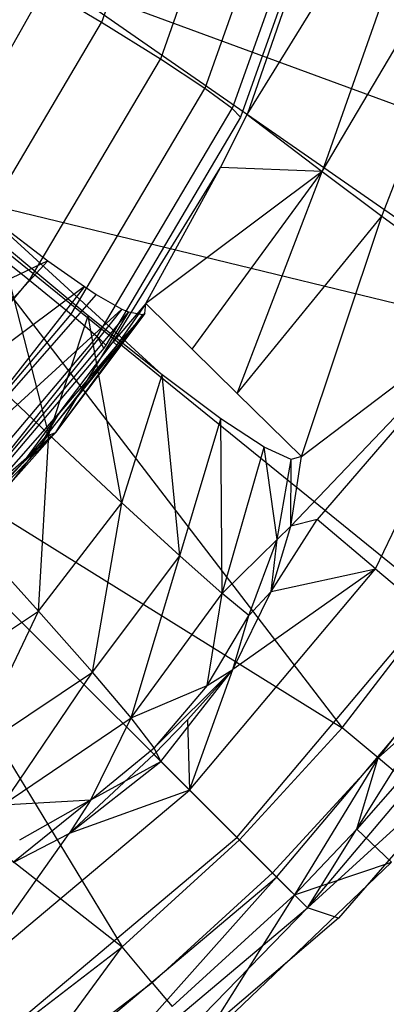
# Model space of a CAD drawing. Extents: x 4.9 to 22.3, y -20.4 to 0.
# Tile 18 of 95: x 19.4 to 20.4, y -18.6 to -15.9. Entities that reach past the tile are written whole.
import ezdxf

# ---------------------------------------------------------------- set-up
doc = ezdxf.new("R2010")
doc.units = 0
doc.header["$LTSCALE"] = 2.54
doc.layers.get('0').update_dxf_attribs({"color": 13, "linetype": 'CONTINUOUS'})

# ---------------------------------------------------------------- blocks, each defined once
blk = doc.blocks.new('AMELIA-10495_B_STL')
at = {"color": 0}
for p, q in [((20.0041, -14.8918, 9.5537), (19.6379, -15.9245, 9.5537)), ((20.0041, -14.8918, 9.5537), (19.6379, -15.9245, 9.5537)), ((20.4623, -14.9241, 12.7301), (20.0292, -16.1717, 12.7301)), ((20.4623, -14.9241, 12.7301), (20.0292, -16.1717, 12.7301)), ((20.171, -14.9659, 10.3318), (19.796, -16.0224, 10.3318)), ((20.171, -14.9659, 10.3318), (19.796, -16.0224, 10.3318)), ((20.2972, -15.0254, 11.1175), (19.9152, -16.1012, 11.1175)), ((20.2972, -15.0254, 11.1175), (19.9152, -16.1012, 11.1175)), ((20.3758, -15.0663, 11.9154), (19.9892, -16.1552, 11.9154)), ((20.3758, -15.0663, 11.9154), (19.9892, -16.1552, 11.9154)), ((20.3999, -15.0843, 12.7301), (20.0115, -16.179, 12.7301)), ((20.3999, -15.0843, 12.7301), (20.0115, -16.179, 12.7301)), ((20.3999, -15.0843, 12.7301), (20.0115, -16.179, 12.7301)), ((20.0292, -16.1717, 12.7301), (20.6248, -15.2057, 12.7603)), ((20.0292, -16.1717, 12.7301), (20.6248, -15.2057, 12.7603)), ((20.6248, -15.2057, 12.7603), (20.2308, -16.3243, 12.7592)), ((20.6248, -15.2057, 12.7603), (20.2308, -16.3243, 12.7592)), ((20.2308, -16.3243, 12.7592), (20.8253, -15.318, 12.8311)), ((20.2308, -16.3243, 12.7592), (20.8253, -15.318, 12.8311)), ((20.391, -16.4445, 12.8148), (20.8253, -15.318, 12.8311)), ((20.391, -16.4445, 12.8148), (20.8253, -15.318, 12.8311)), ((19.1763, -16.3742, 15.5237), (19.501, -15.8045, 15.5237)), ((19.1763, -16.3742, 15.5237), (19.501, -15.8045, 15.5237)), ((19.6379, -15.9245, 9.5537), (19.4446, -15.8092, 8.7821)), ((19.6379, -15.9245, 9.5537), (19.4446, -15.8092, 8.7821)), ((20.9372, -16.8031, 14.5212), (19.501, -15.8045, 15.5237)), ((20.9372, -16.8031, 14.5212), (19.501, -15.8045, 15.5237)), ((21.0985, -16.3925, 14.5226), (19.501, -15.8045, 15.5237)), ((21.0985, -16.3925, 14.5226), (19.501, -15.8045, 15.5237)), ((19.2977, -16.5001, 9.5537), (19.6379, -15.9245, 9.5537)), ((19.2977, -16.5001, 9.5537), (19.6379, -15.9245, 9.5537)), ((19.796, -16.0224, 10.3318), (19.6379, -15.9245, 9.5537)), ((19.796, -16.0224, 10.3318), (19.6379, -15.9245, 9.5537)), ((19.4448, -16.6168, 10.3318), (19.796, -16.0224, 10.3318)), ((19.4448, -16.6168, 10.3318), (19.796, -16.0224, 10.3318)), ((19.9152, -16.1012, 11.1175), (19.796, -16.0224, 10.3318)), ((19.9152, -16.1012, 11.1175), (19.796, -16.0224, 10.3318)), ((19.5564, -16.7079, 11.1175), (19.9152, -16.1012, 11.1175)), ((19.5564, -16.7079, 11.1175), (19.9152, -16.1012, 11.1175)), ((19.9892, -16.1552, 11.9154), (19.9152, -16.1012, 11.1175)), ((19.9892, -16.1552, 11.9154), (19.9152, -16.1012, 11.1175)), ((19.6265, -16.768, 11.9154), (19.9892, -16.1552, 11.9154)), ((19.6265, -16.768, 11.9154), (19.9892, -16.1552, 11.9154)), ((19.9571, -16.3143, 12.7301), (20.0292, -16.1717, 12.7301)), ((19.9571, -16.3143, 12.7301), (20.0292, -16.1717, 12.7301)), ((20.0115, -16.179, 12.7301), (19.9892, -16.1552, 11.9154)), ((20.0115, -16.179, 12.7301), (19.9892, -16.1552, 11.9154)), ((20.0292, -16.1717, 12.7301), (20.2308, -16.3243, 12.7592)), ((20.0292, -16.1717, 12.7301), (20.2308, -16.3243, 12.7592)), ((20.0115, -16.179, 12.7301), (19.6496, -16.7917, 12.7301)), ((20.0115, -16.179, 12.7301), (19.6496, -16.7917, 12.7301)), ((20.0115, -16.179, 12.7301), (19.6496, -16.7917, 12.7301)), ((19.6687, -16.7824, 12.7301), (19.9571, -16.3143, 12.7301)), ((19.6687, -16.7824, 12.7301), (19.9571, -16.3143, 12.7301)), ((19.7572, -16.6794, 12.7306), (19.9571, -16.3143, 12.7301)), ((19.7572, -16.6794, 12.7306), (19.9571, -16.3143, 12.7301)), ((20.2308, -16.3243, 12.7592), (19.7572, -16.6794, 12.7306)), ((20.2308, -16.3243, 12.7592), (19.7572, -16.6794, 12.7306)), ((19.8812, -16.8026, 12.7468), (20.2308, -16.3243, 12.7592)), ((19.8812, -16.8026, 12.7468), (20.2308, -16.3243, 12.7592)), ((20.2308, -16.3243, 12.7592), (19.9571, -16.3143, 12.7301)), ((20.2308, -16.3243, 12.7592), (19.9571, -16.3143, 12.7301)), ((20.002, -16.9218, 12.7821), (20.2308, -16.3243, 12.7592)), ((20.002, -16.9218, 12.7821), (20.2308, -16.3243, 12.7592)), ((20.2308, -16.3243, 12.7592), (20.391, -16.4445, 12.8148)), ((20.2308, -16.3243, 12.7592), (20.391, -16.4445, 12.8148)), ((20.5425, -17.4834, 14.5206), (19.1763, -16.3742, 15.5237)), ((19.1763, -16.3742, 15.5237), (20.2846, -17.8198, 14.5204)), ((19.1763, -16.3742, 15.5237), (20.9372, -16.8031, 14.5212)), ((19.1763, -16.3742, 15.5237), (20.9372, -16.8031, 14.5212)), ((20.5425, -17.4834, 14.5206), (19.1763, -16.3742, 15.5237)), ((19.1763, -16.3742, 15.5237), (20.2846, -17.8198, 14.5204)), ((19.3232, -16.4339, 8.6637), (19.8003, -16.8714, 9.4595)), ((19.3232, -16.4339, 8.6637), (19.8003, -16.8714, 9.4595)), ((19.3232, -16.4339, 8.6637), (19.494, -16.5651, 9.4909)), ((19.3232, -16.4339, 8.6637), (19.494, -16.5651, 9.4909)), ((20.002, -16.9218, 12.7821), (20.391, -16.4445, 12.8148)), ((20.002, -16.9218, 12.7821), (20.391, -16.4445, 12.8148)), ((20.1751, -17.0911, 12.8688), (20.391, -16.4445, 12.8148)), ((20.1751, -17.0911, 12.8688), (20.391, -16.4445, 12.8148)), ((20.391, -16.4445, 12.8148), (20.7142, -16.6811, 13.0292)), ((20.391, -16.4445, 12.8148), (20.7142, -16.6811, 13.0292)), ((19.2977, -16.5001, 9.5537), (19.4448, -16.6168, 10.3318)), ((19.2977, -16.5001, 9.5537), (19.4448, -16.6168, 10.3318)), ((19.6016, -16.7123, 8.6255), (19.3632, -16.5136, 7.813)), ((19.4967, -17.0314, 8.6209), (19.3632, -16.5136, 7.813)), ((19.6016, -16.7123, 8.6255), (19.3632, -16.5136, 7.813)), ((19.4967, -17.0314, 8.6209), (19.3632, -16.5136, 7.813)), ((19.494, -16.5651, 9.4909), (18.9139, -16.838, 8.4538)), ((19.494, -16.5651, 9.4909), (18.9139, -16.838, 8.4538)), ((19.494, -16.5651, 9.4909), (19.0655, -17.0257, 9.2853)), ((19.494, -16.5651, 9.4909), (19.0655, -17.0257, 9.2853)), ((19.494, -16.5651, 9.4909), (19.5917, -16.6341, 10.0993)), ((19.494, -16.5651, 9.4909), (19.5917, -16.6341, 10.0993)), ((19.0023, -17.1404, 10.3318), (19.4448, -16.6168, 10.3318)), ((19.0023, -17.1404, 10.3318), (19.4448, -16.6168, 10.3318)), ((19.4448, -16.6168, 10.3318), (19.5564, -16.7079, 11.1175)), ((19.4448, -16.6168, 10.3318), (19.5564, -16.7079, 11.1175)), ((19.5917, -16.6341, 10.0993), (19.0655, -17.0257, 9.2853)), ((19.5917, -16.6341, 10.0993), (19.0655, -17.0257, 9.2853)), ((19.5917, -16.6341, 10.0993), (19.1732, -17.1696, 10.1365)), ((19.5917, -16.6341, 10.0993), (19.1732, -17.1696, 10.1365)), ((19.5917, -16.6341, 10.0993), (19.6236, -16.6549, 10.3364)), ((19.5917, -16.6341, 10.0993), (19.6236, -16.6549, 10.3364)), ((19.6236, -16.6549, 10.3364), (19.1732, -17.1696, 10.1365)), ((19.6236, -16.6549, 10.3364), (19.1732, -17.1696, 10.1365)), ((19.6236, -16.6549, 10.3364), (19.6926, -16.6943, 10.9778)), ((19.6236, -16.6549, 10.3364), (19.6926, -16.6943, 10.9778)), ((19.6926, -16.6943, 10.9778), (19.1732, -17.1696, 10.1365)), ((19.6926, -16.6943, 10.9778), (19.1732, -17.1696, 10.1365)), ((19.6926, -16.6943, 10.9778), (19.2358, -17.2684, 11.0043)), ((19.6926, -16.6943, 10.9778), (19.2358, -17.2684, 11.0043)), ((19.7572, -16.6794, 12.7306), (19.6687, -16.7824, 12.7301)), ((19.7572, -16.6794, 12.7306), (19.6687, -16.7824, 12.7301)), ((19.7572, -16.6794, 12.7306), (19.6787, -16.7912, 12.7305)), ((19.7572, -16.6794, 12.7306), (19.6787, -16.7912, 12.7305)), ((19.6926, -16.6943, 10.9778), (19.7106, -16.7022, 11.1973)), ((19.6926, -16.6943, 10.9778), (19.7106, -16.7022, 11.1973)), ((19.754, -16.7059, 12.0709), (19.7572, -16.6794, 12.7306)), ((19.754, -16.7059, 12.0709), (19.7572, -16.6794, 12.7306)), ((19.7572, -16.6794, 12.7306), (19.8812, -16.8026, 12.7468)), ((19.7572, -16.6794, 12.7306), (19.8812, -16.8026, 12.7468)), ((20.1468, -17.2782, 12.9105), (20.7142, -16.6811, 13.0292)), ((20.1468, -17.2782, 12.9105), (20.7142, -16.6811, 13.0292)), ((20.1751, -17.0911, 12.8688), (20.7142, -16.6811, 13.0292)), ((20.1751, -17.0911, 12.8688), (20.7142, -16.6811, 13.0292)), ((20.7142, -16.6811, 13.0292), (20.2174, -17.26, 12.9368)), ((20.7142, -16.6811, 13.0292), (20.2174, -17.26, 12.9368)), ((20.3736, -17.393, 13.0794), (20.7142, -16.6811, 13.0292)), ((20.3736, -17.393, 13.0794), (20.7142, -16.6811, 13.0292)), ((19.1043, -17.2425, 11.1175), (19.5564, -16.7079, 11.1175)), ((19.1043, -17.2425, 11.1175), (19.5564, -16.7079, 11.1175)), ((19.7106, -16.7022, 11.1973), (19.2358, -17.2684, 11.0043)), ((19.7106, -16.7022, 11.1973), (19.2358, -17.2684, 11.0043)), ((19.4874, -17.0369, 12.7304), (19.754, -16.7059, 12.0709)), ((19.4874, -17.0369, 12.7304), (19.754, -16.7059, 12.0709)), ((19.4967, -17.0314, 8.6209), (19.6016, -16.7123, 8.6255)), ((19.4967, -17.0314, 8.6209), (19.6016, -16.7123, 8.6255)), ((19.7106, -16.7022, 11.1973), (19.514, -17.0265, 11.8778)), ((19.7106, -16.7022, 11.1973), (19.514, -17.0265, 11.8778)), ((19.754, -16.7059, 12.0709), (19.514, -17.0265, 11.8778)), ((19.754, -16.7059, 12.0709), (19.514, -17.0265, 11.8778)), ((19.748, -16.709, 11.8702), (19.514, -17.0265, 11.8778)), ((19.748, -16.709, 11.8702), (19.514, -17.0265, 11.8778)), ((19.5564, -16.7079, 11.1175), (19.6265, -16.768, 11.9154)), ((19.5564, -16.7079, 11.1175), (19.6265, -16.768, 11.9154)), ((19.8003, -16.8714, 9.4595), (19.6016, -16.7123, 8.6255)), ((19.6928, -17.215, 9.4604), (19.6016, -16.7123, 8.6255)), ((19.8003, -16.8714, 9.4595), (19.6016, -16.7123, 8.6255)), ((19.6928, -17.215, 9.4604), (19.6016, -16.7123, 8.6255)), ((19.6787, -16.7912, 12.7305), (19.754, -16.7059, 12.0709)), ((19.6787, -16.7912, 12.7305), (19.754, -16.7059, 12.0709)), ((19.7106, -16.7022, 11.1973), (19.748, -16.709, 11.8702)), ((19.7106, -16.7022, 11.1973), (19.748, -16.709, 11.8702)), ((19.748, -16.709, 11.8702), (19.754, -16.7059, 12.0709)), ((19.748, -16.709, 11.8702), (19.754, -16.7059, 12.0709)), ((19.1699, -17.308, 11.9154), (19.6265, -16.768, 11.9154)), ((19.1699, -17.308, 11.9154), (19.6265, -16.768, 11.9154)), ((19.6442, -16.7993, 12.7301), (19.6265, -16.768, 11.9154)), ((19.6265, -16.768, 11.9154), (19.6496, -16.7917, 12.7301)), ((19.6442, -16.7993, 12.7301), (19.6265, -16.768, 11.9154)), ((19.6265, -16.768, 11.9154), (19.6496, -16.7917, 12.7301)), ((19.6442, -16.7993, 12.7301), (19.1934, -17.3315, 12.7301)), ((19.6442, -16.7993, 12.7301), (19.1934, -17.3315, 12.7301)), ((19.6442, -16.7993, 12.7301), (19.1934, -17.3315, 12.7301)), ((19.6787, -16.7912, 12.7305), (19.4874, -17.0369, 12.7304)), ((19.6787, -16.7912, 12.7305), (19.4874, -17.0369, 12.7304)), ((19.5239, -16.9745, 12.7301), (19.6687, -16.7824, 12.7301)), ((19.5239, -16.9745, 12.7301), (19.6687, -16.7824, 12.7301)), ((19.6787, -16.7912, 12.7305), (19.5239, -16.9745, 12.7301)), ((19.6787, -16.7912, 12.7305), (19.5239, -16.9745, 12.7301)), ((19.6496, -16.7917, 12.7301), (19.6442, -16.7993, 12.7301)), ((19.6496, -16.7917, 12.7301), (19.6442, -16.7993, 12.7301)), ((19.6496, -16.7917, 12.7301), (19.6442, -16.7993, 12.7301)), ((19.6787, -16.7912, 12.7305), (19.6687, -16.7824, 12.7301)), ((19.6787, -16.7912, 12.7305), (19.6687, -16.7824, 12.7301)), ((19.8812, -16.8026, 12.7468), (20.002, -16.9218, 12.7821)), ((19.8812, -16.8026, 12.7468), (20.002, -16.9218, 12.7821)), ((19.2612, -16.8084, 7.8031), (19.4967, -17.0314, 8.6209)), ((19.2612, -16.8084, 7.8031), (19.4967, -17.0314, 8.6209)), ((20.0082, -18.1214, 14.5203), (18.7595, -16.8727, 15.5237)), ((18.7595, -16.8727, 15.5237), (19.6937, -18.4087, 14.5204)), ((18.7595, -16.8727, 15.5237), (20.2846, -17.8198, 14.5204)), ((18.7595, -16.8727, 15.5237), (20.2846, -17.8198, 14.5204)), ((20.0082, -18.1214, 14.5203), (18.7595, -16.8727, 15.5237)), ((18.7595, -16.8727, 15.5237), (19.6937, -18.4087, 14.5204)), ((19.6928, -17.215, 9.4604), (19.8003, -16.8714, 9.4595)), ((19.6928, -17.215, 9.4604), (19.8003, -16.8714, 9.4595)), ((19.9583, -16.9896, 10.3121), (19.8003, -16.8714, 9.4595)), ((19.8483, -17.358, 10.3188), (19.8003, -16.8714, 9.4595)), ((19.9583, -16.9896, 10.3121), (19.8003, -16.8714, 9.4595)), ((19.8483, -17.358, 10.3188), (19.8003, -16.8714, 9.4595)), ((20.002, -16.9218, 12.7821), (20.1751, -17.0911, 12.8688)), ((20.002, -16.9218, 12.7821), (20.1751, -17.0911, 12.8688)), ((19.2606, -17.2738, 12.7301), (19.5239, -16.9745, 12.7301)), ((19.2606, -17.2738, 12.7301), (19.5239, -16.9745, 12.7301)), ((19.5239, -16.9745, 12.7301), (19.4258, -17.1091, 12.7304)), ((19.5239, -16.9745, 12.7301), (19.4258, -17.1091, 12.7304)), ((19.4874, -17.0369, 12.7304), (19.5239, -16.9745, 12.7301)), ((19.4874, -17.0369, 12.7304), (19.5239, -16.9745, 12.7301)), ((19.8483, -17.358, 10.3188), (19.9583, -16.9896, 10.3121)), ((19.8483, -17.358, 10.3188), (19.9583, -16.9896, 10.3121)), ((20.0743, -17.0659, 11.1805), (19.9583, -16.9896, 10.3121)), ((19.9622, -17.4594, 11.1934), (19.9583, -16.9896, 10.3121)), ((20.0743, -17.0659, 11.1805), (19.9583, -16.9896, 10.3121)), ((19.9622, -17.4594, 11.1934), (19.9583, -16.9896, 10.3121)), ((19.514, -17.0265, 11.8778), (19.2184, -17.3315, 12.7304)), ((19.514, -17.0265, 11.8778), (19.2184, -17.3315, 12.7304)), ((19.2358, -17.2684, 11.0043), (19.514, -17.0265, 11.8778)), ((19.2358, -17.2684, 11.0043), (19.514, -17.0265, 11.8778)), ((19.514, -17.0265, 11.8778), (19.252, -17.3208, 11.8854)), ((19.514, -17.0265, 11.8778), (19.252, -17.3208, 11.8854)), ((19.2838, -17.3025, 8.605), (19.4967, -17.0314, 8.6209)), ((19.2838, -17.3025, 8.605), (19.4967, -17.0314, 8.6209)), ((19.4258, -17.1091, 12.7304), (19.514, -17.0265, 11.8778)), ((19.4258, -17.1091, 12.7304), (19.514, -17.0265, 11.8778)), ((19.4874, -17.0369, 12.7304), (19.4258, -17.1091, 12.7304)), ((19.4874, -17.0369, 12.7304), (19.4258, -17.1091, 12.7304)), ((19.4689, -17.5065, 9.447), (19.4967, -17.0314, 8.6209)), ((19.4689, -17.5065, 9.447), (19.4967, -17.0314, 8.6209)), ((19.4874, -17.0369, 12.7304), (19.514, -17.0265, 11.8778)), ((19.4874, -17.0369, 12.7304), (19.514, -17.0265, 11.8778)), ((19.4967, -17.0314, 8.6209), (19.6928, -17.215, 9.4604)), ((19.4967, -17.0314, 8.6209), (19.6928, -17.215, 9.4604)), ((19.9622, -17.4594, 11.1934), (20.0743, -17.0659, 11.1805)), ((19.9622, -17.4594, 11.1934), (20.0743, -17.0659, 11.1805)), ((20.1472, -17.0991, 12.0621), (20.0743, -17.0659, 11.1805)), ((20.1095, -17.3135, 12.0838), (20.0743, -17.0659, 11.1805)), ((20.1472, -17.0991, 12.0621), (20.0743, -17.0659, 11.1805)), ((20.1095, -17.3135, 12.0838), (20.0743, -17.0659, 11.1805)), ((20.1468, -17.2782, 12.9105), (20.1751, -17.0911, 12.8688)), ((20.1468, -17.2782, 12.9105), (20.1751, -17.0911, 12.8688)), ((20.1751, -17.0911, 12.8688), (20.1472, -17.0991, 12.0621)), ((20.1751, -17.0911, 12.8688), (20.1472, -17.0991, 12.0621)), ((19.4258, -17.1091, 12.7304), (19.2184, -17.3315, 12.7304)), ((19.4258, -17.1091, 12.7304), (19.2184, -17.3315, 12.7304)), ((19.4258, -17.1091, 12.7304), (19.2606, -17.2738, 12.7301)), ((19.4258, -17.1091, 12.7304), (19.2606, -17.2738, 12.7301)), ((20.1095, -17.3135, 12.0838), (20.1472, -17.0991, 12.0621)), ((20.1095, -17.3135, 12.0838), (20.1472, -17.0991, 12.0621)), ((20.1468, -17.2782, 12.9105), (20.1472, -17.0991, 12.0621)), ((20.1468, -17.2782, 12.9105), (20.1472, -17.0991, 12.0621)), ((19.4689, -17.5065, 9.447), (19.6928, -17.215, 9.4604)), ((19.4689, -17.5065, 9.447), (19.6928, -17.215, 9.4604)), ((19.614, -17.6704, 10.3082), (19.6928, -17.215, 9.4604)), ((19.614, -17.6704, 10.3082), (19.6928, -17.215, 9.4604)), ((19.6928, -17.215, 9.4604), (19.8483, -17.358, 10.3188)), ((19.6928, -17.215, 9.4604), (19.8483, -17.358, 10.3188)), ((20.0937, -17.4534, 12.9461), (20.2174, -17.26, 12.9368)), ((20.0937, -17.4534, 12.9461), (20.2174, -17.26, 12.9368)), ((20.0937, -17.4534, 12.9461), (20.1468, -17.2782, 12.9105)), ((20.0937, -17.4534, 12.9461), (20.1468, -17.2782, 12.9105)), ((20.1095, -17.3135, 12.0838), (20.1468, -17.2782, 12.9105)), ((20.1095, -17.3135, 12.0838), (20.1468, -17.2782, 12.9105)), ((20.2174, -17.26, 12.9368), (20.1468, -17.2782, 12.9105)), ((20.2174, -17.26, 12.9368), (20.1468, -17.2782, 12.9105)), ((20.3736, -17.393, 13.0794), (20.2174, -17.26, 12.9368)), ((20.3736, -17.393, 13.0794), (20.2174, -17.26, 12.9368)), ((18.2611, -17.2894, 15.5237), (19.6937, -18.4087, 14.5204)), ((18.2611, -17.2894, 15.5237), (19.6937, -18.4087, 14.5204)), ((19.4689, -17.5065, 9.447), (19.2838, -17.3025, 8.605)), ((19.4689, -17.5065, 9.447), (19.2838, -17.3025, 8.605)), ((19.9622, -17.4594, 11.1934), (20.1095, -17.3135, 12.0838)), ((19.9622, -17.4594, 11.1934), (20.1095, -17.3135, 12.0838)), ((20.0333, -17.518, 12.0814), (20.1095, -17.3135, 12.0838)), ((20.0333, -17.518, 12.0814), (20.1095, -17.3135, 12.0838)), ((20.0937, -17.4534, 12.9461), (20.1095, -17.3135, 12.0838)), ((20.0937, -17.4534, 12.9461), (20.1095, -17.3135, 12.0838)), ((19.614, -17.6704, 10.3082), (19.8483, -17.358, 10.3188)), ((19.614, -17.6704, 10.3082), (19.8483, -17.358, 10.3188)), ((19.7178, -17.7931, 11.1859), (19.8483, -17.358, 10.3188)), ((19.7178, -17.7931, 11.1859), (19.8483, -17.358, 10.3188)), ((19.8483, -17.358, 10.3188), (19.9622, -17.4594, 11.1934)), ((19.8483, -17.358, 10.3188), (19.9622, -17.4594, 11.1934)), ((19.8741, -17.9873, 13.0791), (20.3736, -17.393, 13.0794)), ((19.8741, -17.9873, 13.0791), (20.3736, -17.393, 13.0794)), ((20.3736, -17.393, 13.0794), (19.9909, -17.6637, 12.9801)), ((20.3736, -17.393, 13.0794), (19.9909, -17.6637, 12.9801)), ((20.0937, -17.4534, 12.9461), (20.3736, -17.393, 13.0794)), ((20.0937, -17.4534, 12.9461), (20.3736, -17.393, 13.0794)), ((20.3736, -17.393, 13.0794), (20.5116, -17.5082, 13.2533)), ((20.3736, -17.393, 13.0794), (20.5116, -17.5082, 13.2533)), ((19.7178, -17.7931, 11.1859), (19.9622, -17.4594, 11.1934)), ((19.7178, -17.7931, 11.1859), (19.9622, -17.4594, 11.1934)), ((19.922, -17.7067, 12.0793), (19.9622, -17.4594, 11.1934)), ((19.922, -17.7067, 12.0793), (19.9622, -17.4594, 11.1934)), ((20.0333, -17.518, 12.0814), (19.9622, -17.4594, 11.1934)), ((20.0333, -17.518, 12.0814), (19.9622, -17.4594, 11.1934)), ((19.9909, -17.6637, 12.9801), (20.0937, -17.4534, 12.9461)), ((19.9909, -17.6637, 12.9801), (20.0937, -17.4534, 12.9461)), ((20.0937, -17.4534, 12.9461), (20.0333, -17.518, 12.0814)), ((20.0937, -17.4534, 12.9461), (20.0333, -17.518, 12.0814)), ((20.2846, -17.8198, 14.5204), (20.5425, -17.4834, 14.5206)), ((20.2846, -17.8198, 14.5204), (20.5425, -17.4834, 14.5206)), ((19.1578, -17.7132, 9.4382), (19.4689, -17.5065, 9.447)), ((19.1578, -17.7132, 9.4382), (19.4689, -17.5065, 9.447)), ((19.2855, -17.8905, 10.3011), (19.4689, -17.5065, 9.447)), ((19.2855, -17.8905, 10.3011), (19.4689, -17.5065, 9.447)), ((19.614, -17.6704, 10.3082), (19.4689, -17.5065, 9.447)), ((19.614, -17.6704, 10.3082), (19.4689, -17.5065, 9.447)), ((19.922, -17.7067, 12.0793), (20.0333, -17.518, 12.0814)), ((19.922, -17.7067, 12.0793), (20.0333, -17.518, 12.0814)), ((19.9909, -17.6637, 12.9801), (20.0333, -17.518, 12.0814)), ((19.9909, -17.6637, 12.9801), (20.0333, -17.518, 12.0814)), ((20.0017, -18.1148, 13.253), (20.5116, -17.5082, 13.2533)), ((20.0017, -18.1148, 13.253), (20.5116, -17.5082, 13.2533)), ((20.646, -17.5554, 14.4121), (20.381, -17.9007, 14.4122)), ((20.646, -17.5554, 14.4121), (20.381, -17.9007, 14.4122)), ((20.1082, -18.2214, 13.4551), (20.6287, -17.6028, 13.4552)), ((20.1082, -18.2214, 13.4551), (20.6287, -17.6028, 13.4552)), ((20.1909, -18.304, 13.6818), (20.6287, -17.6028, 13.4552)), ((20.1909, -18.304, 13.6818), (20.6287, -17.6028, 13.4552)), ((20.7146, -17.603, 14.2683), (20.381, -17.9007, 14.4122)), ((20.7146, -17.603, 14.2683), (20.381, -17.9007, 14.4122)), ((19.2855, -17.8905, 10.3011), (19.614, -17.6704, 10.3082)), ((19.2855, -17.8905, 10.3011), (19.614, -17.6704, 10.3082)), ((19.3724, -18.0271, 11.1807), (19.614, -17.6704, 10.3082)), ((19.3724, -18.0271, 11.1807), (19.614, -17.6704, 10.3082)), ((19.7178, -17.7931, 11.1859), (19.614, -17.6704, 10.3082)), ((19.7178, -17.7931, 11.1859), (19.614, -17.6704, 10.3082)), ((19.9909, -17.6637, 12.9801), (19.7793, -17.8735, 12.0774)), ((19.9909, -17.6637, 12.9801), (19.7793, -17.8735, 12.0774)), ((19.7974, -17.9105, 12.9801), (19.9909, -17.6637, 12.9801)), ((19.7974, -17.9105, 12.9801), (19.9909, -17.6637, 12.9801)), ((19.8688, -17.7987, 12.9801), (19.9909, -17.6637, 12.9801)), ((19.8688, -17.7987, 12.9801), (19.9909, -17.6637, 12.9801)), ((19.8741, -17.9873, 13.0791), (19.9909, -17.6637, 12.9801)), ((19.8741, -17.9873, 13.0791), (19.9909, -17.6637, 12.9801)), ((19.922, -17.7067, 12.0793), (19.9909, -17.6637, 12.9801)), ((19.922, -17.7067, 12.0793), (19.9909, -17.6637, 12.9801)), ((20.1909, -18.304, 13.6818), (20.7219, -17.6739, 13.6819)), ((20.1909, -18.304, 13.6818), (20.7219, -17.6739, 13.6819)), ((19.7178, -17.7931, 11.1859), (19.922, -17.7067, 12.0793)), ((19.7178, -17.7931, 11.1859), (19.922, -17.7067, 12.0793)), ((19.922, -17.7067, 12.0793), (19.7793, -17.8735, 12.0774)), ((19.922, -17.7067, 12.0793), (19.7793, -17.8735, 12.0774)), ((19.3724, -18.0271, 11.1807), (19.7178, -17.7931, 11.1859)), ((19.3724, -18.0271, 11.1807), (19.7178, -17.7931, 11.1859)), ((19.6093, -18.0133, 12.0759), (19.7178, -17.7931, 11.1859)), ((19.6093, -18.0133, 12.0759), (19.7178, -17.7931, 11.1859)), ((19.7793, -17.8735, 12.0774), (19.7178, -17.7931, 11.1859)), ((19.7793, -17.8735, 12.0774), (19.7178, -17.7931, 11.1859)), ((19.7785, -17.8917, 12.9801), (19.8688, -17.7987, 12.9801)), ((19.7785, -17.8917, 12.9801), (19.8688, -17.7987, 12.9801)), ((19.8688, -17.7987, 12.9801), (19.8741, -17.9873, 13.0791)), ((19.8688, -17.7987, 12.9801), (19.8741, -17.9873, 13.0791)), ((20.0082, -18.1214, 14.5203), (20.2846, -17.8198, 14.5204)), ((20.0082, -18.1214, 14.5203), (20.2846, -17.8198, 14.5204)), ((20.381, -17.9007, 14.4122), (20.2846, -17.8198, 14.5204)), ((20.381, -17.9007, 14.4122), (20.2846, -17.8198, 14.5204)), ((20.1909, -18.304, 13.6818), (20.6984, -17.8415, 13.9301)), ((20.1909, -18.304, 13.6818), (20.6984, -17.8415, 13.9301)), ((20.6984, -17.8415, 13.9301), (20.2746, -18.3319, 13.9301)), ((20.6984, -17.8415, 13.9301), (20.2746, -18.3319, 13.9301)), ((19.5505, -18.104, 12.9801), (19.7785, -17.8917, 12.9801)), ((19.5505, -18.104, 12.9801), (19.7785, -17.8917, 12.9801)), ((19.6093, -18.0133, 12.0759), (19.7793, -17.8735, 12.0774)), ((19.6093, -18.0133, 12.0759), (19.7793, -17.8735, 12.0774)), ((19.7785, -17.8917, 12.9801), (19.8741, -17.9873, 13.0791)), ((19.7785, -17.8917, 12.9801), (19.8741, -17.9873, 13.0791)), ((19.7974, -17.9105, 12.9801), (19.7793, -17.8735, 12.0774)), ((19.7974, -17.9105, 12.9801), (19.7793, -17.8735, 12.0774)), ((19.5505, -18.104, 12.9801), (19.7974, -17.9105, 12.9801)), ((19.5505, -18.104, 12.9801), (19.7974, -17.9105, 12.9801)), ((19.6093, -18.0133, 12.0759), (19.7974, -17.9105, 12.9801)), ((19.6093, -18.0133, 12.0759), (19.7974, -17.9105, 12.9801)), ((20.381, -17.9007, 14.4122), (20.0971, -18.2103, 14.4123)), ((20.381, -17.9007, 14.4122), (20.0971, -18.2103, 14.4123)), ((20.381, -17.9007, 14.4122), (20.1562, -18.2693, 14.2691)), ((20.381, -17.9007, 14.4122), (20.1562, -18.2693, 14.2691)), ((20.3241, -18.0928, 14.269), (20.381, -17.9007, 14.4122)), ((20.3241, -18.0928, 14.269), (20.381, -17.9007, 14.4122)), ((20.445, -17.9544, 14.2689), (20.381, -17.9007, 14.4122)), ((20.445, -17.9544, 14.2689), (20.381, -17.9007, 14.4122)), ((20.445, -17.9544, 14.2689), (20.3241, -18.0928, 14.269)), ((20.445, -17.9544, 14.2689), (20.3241, -18.0928, 14.269)), ((19.2799, -18.4867, 13.0794), (19.8741, -17.9873, 13.0791)), ((19.2799, -18.4867, 13.0794), (19.8741, -17.9873, 13.0791)), ((19.8741, -17.9873, 13.0791), (19.5505, -18.104, 12.9801)), ((19.8741, -17.9873, 13.0791), (19.5505, -18.104, 12.9801)), ((20.0017, -18.1148, 13.253), (19.8741, -17.9873, 13.0791)), ((20.0017, -18.1148, 13.253), (19.8741, -17.9873, 13.0791)), ((19.3724, -18.0271, 11.1807), (19.6093, -18.0133, 12.0759)), ((19.3724, -18.0271, 11.1807), (19.6093, -18.0133, 12.0759)), ((19.6093, -18.0133, 12.0759), (19.4001, -18.1818, 12.9568)), ((19.6093, -18.0133, 12.0759), (19.4001, -18.1818, 12.9568)), ((19.6093, -18.0133, 12.0759), (19.4175, -18.1218, 12.0746)), ((19.6093, -18.0133, 12.0759), (19.4175, -18.1218, 12.0746)), ((19.6093, -18.0133, 12.0759), (19.5505, -18.104, 12.9801)), ((19.6093, -18.0133, 12.0759), (19.5505, -18.104, 12.9801)), ((19.2799, -18.4867, 13.0794), (19.5505, -18.104, 12.9801)), ((19.2799, -18.4867, 13.0794), (19.5505, -18.104, 12.9801)), ((19.4001, -18.1818, 12.9568), (19.5505, -18.104, 12.9801)), ((19.4001, -18.1818, 12.9568), (19.5505, -18.104, 12.9801)), ((20.3241, -18.0928, 14.269), (20.1562, -18.2693, 14.2691)), ((20.3241, -18.0928, 14.269), (20.1562, -18.2693, 14.2691)), ((20.3241, -18.0928, 14.269), (20.417, -18.181, 13.9301)), ((20.3241, -18.0928, 14.269), (20.417, -18.181, 13.9301)), ((19.3951, -18.6247, 13.2533), (20.0017, -18.1148, 13.253)), ((19.3951, -18.6247, 13.2533), (20.0017, -18.1148, 13.253)), ((19.6937, -18.4087, 14.5204), (20.0082, -18.1214, 14.5203)), ((19.6937, -18.4087, 14.5204), (20.0082, -18.1214, 14.5203)), ((20.1082, -18.2214, 13.4551), (20.0017, -18.1148, 13.253)), ((20.1082, -18.2214, 13.4551), (20.0017, -18.1148, 13.253)), ((20.0971, -18.2103, 14.4123), (20.0082, -18.1214, 14.5203)), ((20.0971, -18.2103, 14.4123), (20.0082, -18.1214, 14.5203)), ((20.417, -18.181, 13.9301), (19.9012, -18.6746, 13.9301)), ((20.417, -18.181, 13.9301), (19.9012, -18.6746, 13.9301)), ((20.1562, -18.2693, 14.2691), (20.417, -18.181, 13.9301)), ((20.1562, -18.2693, 14.2691), (20.417, -18.181, 13.9301)), ((19.4896, -18.7418, 13.4552), (20.1082, -18.2214, 13.4551)), ((19.4896, -18.7418, 13.4552), (20.1082, -18.2214, 13.4551)), ((19.5608, -18.835, 13.6819), (20.1082, -18.2214, 13.4551)), ((19.5608, -18.835, 13.6819), (20.1082, -18.2214, 13.4551)), ((20.0971, -18.2103, 14.4123), (19.7742, -18.5054, 14.4122)), ((20.0971, -18.2103, 14.4123), (19.7742, -18.5054, 14.4122)), ((20.0971, -18.2103, 14.4123), (20.1562, -18.2693, 14.2691)), ((20.0971, -18.2103, 14.4123), (20.1562, -18.2693, 14.2691)), ((20.1909, -18.304, 13.6818), (20.1082, -18.2214, 13.4551)), ((20.1909, -18.304, 13.6818), (20.1082, -18.2214, 13.4551)), ((20.1562, -18.2693, 14.2691), (19.8276, -18.5695, 14.2689)), ((20.1562, -18.2693, 14.2691), (19.8276, -18.5695, 14.2689)), ((20.1562, -18.2693, 14.2691), (19.9012, -18.6746, 13.9301)), ((20.1562, -18.2693, 14.2691), (19.9012, -18.6746, 13.9301)), ((19.5608, -18.835, 13.6819), (20.1909, -18.304, 13.6818)), ((19.5608, -18.835, 13.6819), (20.1909, -18.304, 13.6818)), ((19.6217, -18.89, 13.9301), (20.1909, -18.304, 13.6818)), ((19.6217, -18.89, 13.9301), (20.1909, -18.304, 13.6818)), ((20.2746, -18.3319, 13.9301), (20.1909, -18.304, 13.6818)), ((20.2746, -18.3319, 13.9301), (20.1909, -18.304, 13.6818)), ((20.2746, -18.3319, 13.9301), (19.6217, -18.89, 13.9301)), ((20.2746, -18.3319, 13.9301), (19.6217, -18.89, 13.9301)), ((19.3914, -18.6408, 14.5205), (19.6937, -18.4087, 14.5204)), ((19.3914, -18.6408, 14.5205), (19.6937, -18.4087, 14.5204)), ((19.4278, -18.7691, 14.4121), (19.6937, -18.4087, 14.5204)), ((19.4278, -18.7691, 14.4121), (19.6937, -18.4087, 14.5204)), ((19.7742, -18.5054, 14.4122), (19.6937, -18.4087, 14.5204)), ((19.7742, -18.5054, 14.4122), (19.6937, -18.4087, 14.5204)), ((19.7742, -18.5054, 14.4122), (19.4278, -18.7691, 14.4121)), ((19.7742, -18.5054, 14.4122), (19.4278, -18.7691, 14.4121)), ((19.7742, -18.5054, 14.4122), (19.8276, -18.5695, 14.2689)), ((19.7742, -18.5054, 14.4122), (19.8276, -18.5695, 14.2689))]:
    blk.add_line(p, q, dxfattribs=at)

msp = doc.modelspace()

# ---------------------------------------------------------------- block references
at = {"color": 0}
msp.add_blockref('AMELIA-10495_B_STL', (0, 0), dxfattribs=at)

doc.saveas('drawing.dxf')
